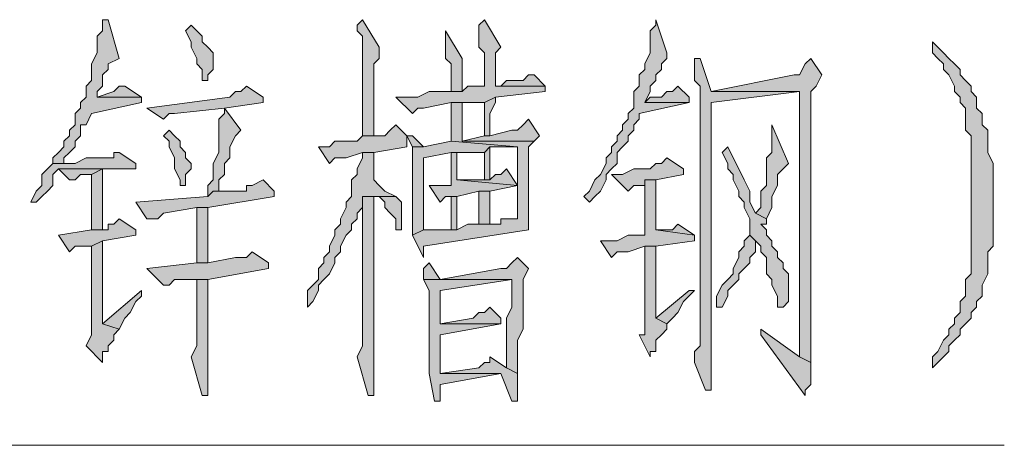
# Model space of a CAD drawing. Extents: x 566443 to 590371, y 3845226 to 3876576.
# Tile 167 of 221: x 586660.2 to 586667.74, y 3853978.16 to 3853981.42. Entities that reach past the tile are written whole.
import ezdxf

# ---------------------------------------------------------------- set-up
doc = ezdxf.new("R2010")
doc.units = 0
doc.layers.add('C00-00-00', color=7, linetype='CONTINUOUS')

msp = doc.modelspace()

# ---------------------------------------------------------------- hatches: boundary and pattern name
at = {"layer": 'C00-00-00'}
h = msp.add_hatch(color=256, dxfattribs=at)
h.dxf.hatch_style = 2
h.paths.add_polyline_path([(586660.8392, 3853981.4189), (586660.8392, 3853981.3343), (586660.7969, 3853981.2919), (586660.7969, 3853981.1649), (586660.7546, 3853981.0803), (586660.7546, 3853980.9533), (586660.7122, 3853980.9109), (586660.7122, 3853980.8263), (586660.6699, 3853980.7839), (586660.6699, 3853980.7416), (586660.6276, 3853980.6993), (586660.6276, 3853980.6146), (586660.5852, 3853980.5723), (586660.5852, 3853980.5299), (586660.5429, 3853980.4876), (586660.5429, 3853980.4453), (586660.5006, 3853980.4029), (586660.4582, 3853980.3606), (586660.4582, 3853980.3183), (586660.5429, 3853980.3183), (586660.5429, 3853980.3606), (586660.5852, 3853980.4029), (586660.6276, 3853980.4453), (586660.6276, 3853980.4876), (586660.6699, 3853980.5299), (586660.6699, 3853980.6146), (586660.7122, 3853980.6146), (586660.7546, 3853980.6993), (586661.1356, 3853980.7839), (586661.1356, 3853980.8263), (586660.7969, 3853980.8263), (586660.7969, 3853980.8686), (586660.8392, 3853980.9109), (586660.8392, 3853980.9956), (586660.8816, 3853981.0379), (586660.8816, 3853981.0803), (586660.9662, 3853981.1226), (586660.8816, 3853981.4189)])
h = msp.add_hatch(color=256, dxfattribs=at)
h.dxf.hatch_style = 2
h.paths.add_polyline_path([(586661.5166, 3853981.3766), (586661.4742, 3853981.3343), (586661.5166, 3853981.2496), (586661.5166, 3853981.2073), (586661.5589, 3853981.1226), (586661.5589, 3853981.0803), (586661.6012, 3853981.0379), (586661.6012, 3853980.9533), (586661.6436, 3853980.9533), (586661.6436, 3853980.9956), (586661.6859, 3853981.0379), (586661.6859, 3853981.1649), (586661.6436, 3853981.2073), (586661.6012, 3853981.2496), (586661.6012, 3853981.2919), (586661.5589, 3853981.3343)])
h = msp.add_hatch(color=256, dxfattribs=at)
h.dxf.hatch_style = 2
h.paths.add_polyline_path([(586662.8289, 3853981.4189), (586662.7866, 3853981.3766), (586662.7866, 3853981.3343), (586662.8289, 3853981.2919), (586662.8289, 3853980.5299), (586662.9136, 3853980.5299), (586662.9136, 3853980.8263), (586662.9136, 3853980.9109), (586662.9136, 3853981.0803), (586662.9559, 3853981.1226), (586662.9559, 3853981.2073)])
h = msp.add_hatch(color=256, dxfattribs=at)
h.dxf.hatch_style = 2
h.paths.add_polyline_path([(586663.7602, 3853981.4189), (586663.7179, 3853981.3766), (586663.7179, 3853981.2073), (586663.7602, 3853981.1649), (586663.7602, 3853980.9109), (586663.7179, 3853980.9109), (586663.6332, 3853980.9109), (586663.5909, 3853980.8686), (586663.3369, 3853980.8686), (586663.2522, 3853980.8263), (586663.0829, 3853980.8263), (586663.2099, 3853980.6993), (586663.2522, 3853980.7416), (586663.2946, 3853980.7416), (586663.5062, 3853980.7839), (586663.7602, 3853980.7839), (586663.8449, 3853980.8263), (586664.2259, 3853980.8686), (586664.2259, 3853980.9109), (586663.8449, 3853980.9109), (586663.8449, 3853981.1649), (586663.8872, 3853981.2073)])
h = msp.add_hatch(color=256, dxfattribs=at)
h.dxf.hatch_style = 2
h.paths.add_polyline_path([(586665.0726, 3853981.4189), (586665.0726, 3853981.3766), (586665.0302, 3853981.3343), (586665.0302, 3853981.1649), (586664.9879, 3853981.0803), (586664.9879, 3853981.0379), (586664.9456, 3853980.9956), (586664.9456, 3853980.9109), (586664.9032, 3853980.8686), (586664.9032, 3853980.7416), (586664.8609, 3853980.6993), (586664.8609, 3853980.6569), (586664.8186, 3853980.6146), (586664.8186, 3853980.5723), (586664.7762, 3853980.5299), (586664.7762, 3853980.4876), (586664.7339, 3853980.4453), (586664.7339, 3853980.4029), (586664.6916, 3853980.3606), (586664.6916, 3853980.3183), (586664.6492, 3853980.2336), (586664.6069, 3853980.1913), (586664.5646, 3853980.1066), (586664.5222, 3853980.0643), (586664.5646, 3853980.0219), (586664.6069, 3853980.0643), (586664.6492, 3853980.1066), (586664.6916, 3853980.1913), (586664.6916, 3853980.2336), (586664.7339, 3853980.2759), (586664.7762, 3853980.3183), (586664.7762, 3853980.4029), (586664.8186, 3853980.4453), (586664.8609, 3853980.4876), (586664.8609, 3853980.5299), (586664.9032, 3853980.5723), (586664.9032, 3853980.6146), (586664.9456, 3853980.6569), (586664.9456, 3853980.6993), (586665.3266, 3853980.7839), (586664.9879, 3853980.7839), (586665.0302, 3853980.8686), (586665.0302, 3853980.9109), (586665.0726, 3853980.9533), (586665.0726, 3853980.9956), (586665.1149, 3853981.0379), (586665.1149, 3853981.0803), (586665.1572, 3853981.1226), (586665.1572, 3853981.1649)])
h = msp.add_hatch(color=256, dxfattribs=at)
h.dxf.hatch_style = 2
h.paths.add_polyline_path([(586663.4639, 3853981.3343), (586663.4639, 3853981.1226), (586663.5062, 3853981.0803), (586663.5062, 3853980.8686), (586663.5909, 3853980.8686), (586663.5909, 3853981.1226)])
h = msp.add_hatch(color=256, dxfattribs=at)
h.dxf.hatch_style = 2
h.paths.add_polyline_path([(586667.1892, 3853981.2496), (586667.1892, 3853981.1649), (586667.2316, 3853981.1226), (586667.2739, 3853981.0803), (586667.2739, 3853981.0379), (586667.3162, 3853980.9956), (586667.3586, 3853980.9109), (586667.3586, 3853980.8686), (586667.4009, 3853980.8263), (586667.4009, 3853980.7839), (586667.4432, 3853980.7416), (586667.4432, 3853980.5723), (586667.4856, 3853980.5299), (586667.4856, 3853979.9373), (586667.4856, 3853979.8526), (586667.4856, 3853979.4716), (586667.4432, 3853979.4293), (586667.4432, 3853979.3023), (586667.4009, 3853979.2599), (586667.4009, 3853979.1753), (586667.3586, 3853979.1329), (586667.3586, 3853979.0906), (586667.3162, 3853979.0483), (586667.3162, 3853979.0059), (586667.2739, 3853978.9636), (586667.2316, 3853978.8789), (586667.1892, 3853978.8366), (586667.1892, 3853978.7519), (586667.2316, 3853978.7943), (586667.2739, 3853978.8366), (586667.3162, 3853978.8789), (586667.3162, 3853978.9213), (586667.3586, 3853978.9636), (586667.4009, 3853979.0059), (586667.4009, 3853979.0483), (586667.4432, 3853979.0906), (586667.4856, 3853979.1329), (586667.4856, 3853979.1753), (586667.5279, 3853979.2176), (586667.5279, 3853979.2599), (586667.5702, 3853979.3023), (586667.5702, 3853979.3869), (586667.6126, 3853979.4716), (586667.6126, 3853979.6409), (586667.6549, 3853979.6833), (586667.6549, 3853980.3183), (586667.6126, 3853980.4029), (586667.6126, 3853980.5723), (586667.5702, 3853980.6146), (586667.5702, 3853980.6993), (586667.5279, 3853980.7416), (586667.5279, 3853980.8263), (586667.4856, 3853980.8686), (586667.4856, 3853980.9109), (586667.4432, 3853980.9533), (586667.4009, 3853980.9956), (586667.4009, 3853981.0379), (586667.3586, 3853981.0803), (586667.3162, 3853981.1226), (586667.2739, 3853981.1649), (586667.2316, 3853981.2073)])
h = msp.add_hatch(color=256, dxfattribs=at)
h.dxf.hatch_style = 2
h.paths.add_polyline_path([(586665.4112, 3853981.1226), (586665.3689, 3853981.1226), (586665.3689, 3853981.0379), (586665.3689, 3853980.9533), (586665.4112, 3853980.9109), (586665.4112, 3853979.5986), (586665.4112, 3853979.5139), (586665.4112, 3853978.9213), (586665.3689, 3853978.8789), (586665.3689, 3853978.7943), (586665.4536, 3853978.5826), (586665.4959, 3853978.5826), (586665.4959, 3853978.9213), (586665.4959, 3853980.7839), (586666.1732, 3853980.8686), (586665.4959, 3853980.8686)])
h = msp.add_hatch(color=256, dxfattribs=at)
h.dxf.hatch_style = 2
h.paths.add_polyline_path([(586666.2579, 3853981.1226), (586666.2156, 3853981.0803), (586666.1732, 3853980.9956), (586666.1309, 3853980.9956), (586665.4959, 3853980.8686), (586666.1732, 3853980.8686), (586666.1732, 3853979.0059), (586666.1732, 3853978.8366), (586666.2579, 3853978.7943), (586666.2579, 3853980.0219), (586666.2579, 3853980.1066), (586666.2579, 3853980.8686), (586666.3002, 3853980.9109), (586666.3426, 3853980.9956)])
h = msp.add_hatch(color=256, dxfattribs=at)
h.dxf.hatch_style = 2
h.paths.add_polyline_path([(586664.1412, 3853980.9956), (586664.0989, 3853980.9956), (586664.0566, 3853980.9533), (586663.9296, 3853980.9533), (586663.8872, 3853980.9109), (586663.8449, 3853980.9109), (586664.2259, 3853980.9109)])
h = msp.add_hatch(color=256, dxfattribs=at)
h.dxf.hatch_style = 2
h.paths.add_polyline_path([(586661.0086, 3853980.9109), (586660.9662, 3853980.9109), (586660.9239, 3853980.8686), (586660.7969, 3853980.8263), (586661.1356, 3853980.8263)])
h = msp.add_hatch(color=256, dxfattribs=at)
h.dxf.hatch_style = 2
h.paths.add_polyline_path([(586661.9399, 3853980.9109), (586661.8976, 3853980.8686), (586661.8552, 3853980.8686), (586661.8129, 3853980.8263), (586661.1779, 3853980.7416), (586661.3049, 3853980.6569), (586661.3472, 3853980.6993), (586661.3896, 3853980.6993), (586661.7706, 3853980.7416), (586662.0669, 3853980.7839), (586662.0669, 3853980.8263)])
h = msp.add_hatch(color=256, dxfattribs=at)
h.dxf.hatch_style = 2
h.paths.add_polyline_path([(586665.2419, 3853980.9109), (586665.1996, 3853980.8686), (586665.1572, 3853980.8686), (586665.1149, 3853980.8263), (586665.0302, 3853980.8263), (586664.9879, 3853980.7839), (586665.3266, 3853980.7839), (586665.3266, 3853980.8263)])
h = msp.add_hatch(color=256, dxfattribs=at)
h.dxf.hatch_style = 2
h.paths.add_polyline_path([(586663.5909, 3853980.7839), (586663.5062, 3853980.7839), (586663.5062, 3853980.4876), (586664.0142, 3853980.4453), (586664.0142, 3853979.8949), (586663.9719, 3853979.8949), (586663.8872, 3853979.8949), (586663.8872, 3853979.8526), (586663.6332, 3853979.8526), (586663.5486, 3853979.8103), (586663.2946, 3853979.8103), (586663.2099, 3853979.7679), (586663.2946, 3853979.5986), (586663.2946, 3853979.6833), (586664.0989, 3853979.8103), (586664.0989, 3853980.4453), (586664.1412, 3853980.4876), (586663.5909, 3853980.4876), (586663.5909, 3853980.5723)])
h = msp.add_hatch(color=256, dxfattribs=at)
h.dxf.hatch_style = 2
h.paths.add_polyline_path([(586663.8449, 3853980.8263), (586663.7602, 3853980.7839), (586663.7602, 3853980.5299), (586663.8026, 3853980.5299), (586663.8026, 3853980.6993), (586663.8449, 3853980.7839)])
h = msp.add_hatch(color=256, dxfattribs=at)
h.dxf.hatch_style = 2
h.paths.add_polyline_path([(586661.7706, 3853980.7416), (586661.7706, 3853980.6993), (586661.7282, 3853980.6569), (586661.7282, 3853980.4029), (586661.6859, 3853980.3183), (586661.6859, 3853980.1913), (586661.6436, 3853980.1489), (586661.6436, 3853980.0643), (586661.6859, 3853980.1066), (586661.7282, 3853980.1066), (586661.7282, 3853980.1913), (586661.7706, 3853980.2336), (586661.7706, 3853980.3183), (586661.8129, 3853980.3606), (586661.8129, 3853980.4453), (586661.8552, 3853980.5299), (586661.8976, 3853980.5723)])
h = msp.add_hatch(color=256, dxfattribs=at)
h.dxf.hatch_style = 2
h.paths.add_polyline_path([(586663.0829, 3853980.6146), (586663.0406, 3853980.5723), (586662.9982, 3853980.5299), (586662.8289, 3853980.5299), (586662.7866, 3853980.4876), (586662.6172, 3853980.4876), (586662.5749, 3853980.4453), (586662.4902, 3853980.4453), (586662.5749, 3853980.3183), (586662.6172, 3853980.3606), (586662.7019, 3853980.3606), (586662.8289, 3853980.4029), (586662.9136, 3853980.4029), (586663.1676, 3853980.4453), (586663.1676, 3853980.5299)])
h = msp.add_hatch(color=256, dxfattribs=at)
h.dxf.hatch_style = 2
h.paths.add_polyline_path([(586664.0989, 3853980.6569), (586664.0566, 3853980.6146), (586664.0142, 3853980.5723), (586663.9719, 3853980.5723), (586663.8026, 3853980.5299), (586663.7602, 3853980.5299), (586663.5909, 3853980.4876), (586664.1412, 3853980.4876), (586664.1836, 3853980.5299)])
h = msp.add_hatch(color=256, dxfattribs=at)
h.dxf.hatch_style = 2
h.paths.add_polyline_path([(586665.9616, 3853980.6146), (586665.9616, 3853980.4029), (586665.9192, 3853980.3606), (586665.9192, 3853980.1489), (586665.8769, 3853980.1066), (586665.8769, 3853979.9796), (586665.8346, 3853979.9373), (586665.9192, 3853979.8949), (586665.9616, 3853979.9796), (586665.9616, 3853980.0643), (586666.0039, 3853980.1489), (586666.0039, 3853980.2336), (586666.0462, 3853980.2759), (586666.0886, 3853980.3183)])
h = msp.add_hatch(color=256, dxfattribs=at)
h.dxf.hatch_style = 2
h.paths.add_polyline_path([(586661.3472, 3853980.5723), (586661.3049, 3853980.5299), (586661.3472, 3853980.4876), (586661.3472, 3853980.4453), (586661.3896, 3853980.3606), (586661.3896, 3853980.2759), (586661.4319, 3853980.1913), (586661.4319, 3853980.1489), (586661.4742, 3853980.1489), (586661.4742, 3853980.2336), (586661.5166, 3853980.2759), (586661.5166, 3853980.3183), (586661.4742, 3853980.3606), (586661.4742, 3853980.4029), (586661.4319, 3853980.4453), (586661.4319, 3853980.4876), (586661.3896, 3853980.5299)])
h = msp.add_hatch(color=256, dxfattribs=at)
h.dxf.hatch_style = 2
h.paths.add_polyline_path([(586663.2099, 3853980.5299), (586663.1676, 3853980.5299), (586663.2099, 3853980.4453), (586663.2946, 3853980.4453)])
h = msp.add_hatch(color=256, dxfattribs=at)
h.dxf.hatch_style = 2
h.paths.add_polyline_path([(586663.5062, 3853980.4876), (586663.2946, 3853980.4453), (586663.2099, 3853980.4453), (586663.2099, 3853980.4029), (586663.2099, 3853979.7679), (586663.2946, 3853979.8103), (586663.2946, 3853980.3606), (586663.5062, 3853980.4029), (586663.7602, 3853980.4029), (586663.8026, 3853980.4453), (586664.0142, 3853980.4453)])
h = msp.add_hatch(color=256, dxfattribs=at)
h.dxf.hatch_style = 2
h.paths.add_polyline_path([(586660.9662, 3853980.4029), (586660.9239, 3853980.4029), (586660.9239, 3853980.3606), (586660.7122, 3853980.3606), (586660.6276, 3853980.3183), (586660.4582, 3853980.3183), (586660.4159, 3853980.2759), (586660.3736, 3853980.2336), (586660.3736, 3853980.1489), (586660.3312, 3853980.1066), (586660.2889, 3853980.0219), (586660.3312, 3853980.0219), (586660.3736, 3853980.0643), (586660.4159, 3853980.1066), (586660.4582, 3853980.1489), (586660.4582, 3853980.2336), (586660.5006, 3853980.2759), (586661.0932, 3853980.2759), (586661.0932, 3853980.3183)])
h = msp.add_hatch(color=256, dxfattribs=at)
h.dxf.hatch_style = 2
h.paths.add_polyline_path([(586662.9136, 3853980.4029), (586662.8289, 3853980.4029), (586662.8289, 3853980.3606), (586662.7866, 3853980.2759), (586662.7866, 3853980.2336), (586662.7442, 3853980.1913), (586662.7442, 3853980.0643), (586662.7019, 3853980.0219), (586662.7019, 3853979.9796), (586662.6596, 3853979.8949), (586662.6596, 3853979.8526), (586662.6172, 3853979.8103), (586662.6172, 3853979.7679), (586662.5749, 3853979.6833), (586662.5749, 3853979.6409), (586662.5326, 3853979.5986), (586662.5326, 3853979.5563), (586662.4902, 3853979.5139), (586662.4902, 3853979.4293), (586662.4479, 3853979.3869), (586662.4056, 3853979.3446), (586662.4056, 3853979.2176), (586662.4479, 3853979.2599), (586662.4902, 3853979.3446), (586662.4902, 3853979.3869), (586662.5326, 3853979.4293), (586662.5749, 3853979.4716), (586662.6172, 3853979.5563), (586662.6172, 3853979.5986), (586662.6596, 3853979.6409), (586662.6596, 3853979.6833), (586662.7019, 3853979.7679), (586662.7442, 3853979.8103), (586662.7442, 3853979.8526), (586662.7866, 3853979.8949), (586662.7866, 3853979.9373), (586662.8289, 3853979.9796), (586662.8289, 3853980.0643), (586662.9136, 3853980.0643), (586663.0829, 3853980.0643), (586662.9982, 3853980.1066), (586662.9559, 3853980.1489), (586662.9136, 3853980.1913)])
h = msp.add_hatch(color=256, dxfattribs=at)
h.dxf.hatch_style = 2
h.paths.add_polyline_path([(586663.5486, 3853980.4029), (586663.5062, 3853980.4029), (586663.5062, 3853980.1489), (586663.3369, 3853980.1489), (586663.4216, 3853980.0219), (586663.4639, 3853980.0643), (586663.5486, 3853980.0643), (586663.7179, 3853980.1066), (586663.8026, 3853980.1066), (586664.0142, 3853980.1489), (586663.5486, 3853980.1913)])
h = msp.add_hatch(color=256, dxfattribs=at)
h.dxf.hatch_style = 2
h.paths.add_polyline_path([(586663.8026, 3853980.4453), (586663.7602, 3853980.4029), (586663.7602, 3853980.1913), (586663.8026, 3853980.1913)])
h = msp.add_hatch(color=256, dxfattribs=at)
h.dxf.hatch_style = 2
h.paths.add_polyline_path([(586665.6229, 3853980.4453), (586665.5806, 3853980.4029), (586665.6229, 3853980.3183), (586665.6229, 3853980.2759), (586665.6652, 3853980.2336), (586665.6652, 3853980.1913), (586665.7076, 3853980.1066), (586665.7076, 3853980.0643), (586665.7499, 3853980.0219), (586665.7499, 3853979.9796), (586665.7922, 3853979.8949), (586665.7922, 3853979.7679), (586665.8346, 3853979.7256), (586665.8769, 3853979.6833), (586665.8769, 3853979.6409), (586665.9192, 3853979.5986), (586665.9192, 3853979.4716), (586665.9616, 3853979.4293), (586665.9616, 3853979.3869), (586666.0039, 3853979.3023), (586666.0039, 3853979.2599), (586666.0039, 3853979.2176), (586666.0462, 3853979.2176), (586666.0886, 3853979.2599), (586666.0886, 3853979.4716), (586666.0462, 3853979.5139), (586666.0462, 3853979.5563), (586666.0039, 3853979.5986), (586666.0039, 3853979.6409), (586665.9616, 3853979.6833), (586665.9616, 3853979.7256), (586665.9192, 3853979.7679), (586665.9192, 3853979.8103), (586665.8769, 3853979.8526), (586665.9192, 3853979.8526), (586665.9192, 3853979.8949), (586665.8346, 3853979.9373), (586665.7922, 3853980.0219), (586665.7922, 3853980.1066), (586665.7499, 3853980.1913), (586665.7076, 3853980.2759), (586665.6652, 3853980.3606)])
h = msp.add_hatch(color=256, dxfattribs=at)
h.dxf.hatch_style = 2
h.paths.add_polyline_path([(586665.1572, 3853980.3606), (586665.1149, 3853980.3183), (586665.0726, 3853980.3183), (586665.0302, 3853980.2759), (586664.9032, 3853980.2759), (586664.8186, 3853980.2336), (586664.7339, 3853980.2336), (586664.8609, 3853980.1066), (586664.9032, 3853980.1489), (586664.9879, 3853980.1489), (586664.9879, 3853980.1913), (586665.0726, 3853980.1913), (586665.2842, 3853980.2336), (586665.2842, 3853980.2759)])
h = msp.add_hatch(color=256, dxfattribs=at)
h.dxf.hatch_style = 2
h.paths.add_polyline_path([(586661.0932, 3853980.2759), (586660.5006, 3853980.2759), (586660.5852, 3853980.1913), (586660.6276, 3853980.1913), (586660.6699, 3853980.2336), (586660.7546, 3853980.2336), (586660.8392, 3853980.2759)])
h = msp.add_hatch(color=256, dxfattribs=at)
h.dxf.hatch_style = 2
h.paths.add_polyline_path([(586660.8392, 3853980.2759), (586660.7546, 3853980.2336), (586660.7546, 3853979.8103), (586660.8392, 3853979.8103)])
h = msp.add_hatch(color=256, dxfattribs=at)
h.dxf.hatch_style = 2
h.paths.add_polyline_path([(586663.9296, 3853980.2759), (586663.8872, 3853980.2336), (586663.8449, 3853980.2336), (586663.8026, 3853980.1913), (586663.5486, 3853980.1913), (586664.0142, 3853980.1489)])
h = msp.add_hatch(color=256, dxfattribs=at)
h.dxf.hatch_style = 2
h.paths.add_polyline_path([(586662.0669, 3853980.1913), (586661.9822, 3853980.1489), (586661.9399, 3853980.1489), (586661.9399, 3853980.1066), (586661.6859, 3853980.1066), (586661.6436, 3853980.0643), (586661.0932, 3853980.0219), (586661.1779, 3853979.8949), (586661.2626, 3853979.8949), (586661.3049, 3853979.9373), (586661.5589, 3853979.9796), (586661.6436, 3853979.9796), (586662.1516, 3853980.0643), (586662.1516, 3853980.1066)])
h = msp.add_hatch(color=256, dxfattribs=at)
h.dxf.hatch_style = 2
h.paths.add_polyline_path([(586665.0726, 3853980.1913), (586664.9879, 3853980.1913), (586664.9879, 3853979.7679), (586664.8609, 3853979.7679), (586664.7762, 3853979.7256), (586664.6492, 3853979.7256), (586664.7339, 3853979.5986), (586664.7762, 3853979.6409), (586664.8609, 3853979.6409), (586664.9879, 3853979.6833), (586665.0726, 3853979.6833), (586665.3689, 3853979.7256), (586665.3689, 3853979.7679), (586665.0726, 3853979.8103)])
h = msp.add_hatch(color=256, dxfattribs=at)
h.dxf.hatch_style = 2
h.paths.add_polyline_path([(586663.8026, 3853980.1066), (586663.7179, 3853980.1066), (586663.7179, 3853979.8526), (586663.8026, 3853979.8526), (586663.8026, 3853979.9373)])
h = msp.add_hatch(color=256, dxfattribs=at)
h.dxf.hatch_style = 2
h.paths.add_polyline_path([(586662.9136, 3853980.0643), (586662.8289, 3853980.0643), (586662.8289, 3853980.0219), (586662.8289, 3853978.9213), (586662.7866, 3853978.8366), (586662.8712, 3853978.5403), (586662.9136, 3853978.5403), (586662.9136, 3853978.5826), (586662.9136, 3853978.6673)])
h = msp.add_hatch(color=256, dxfattribs=at)
h.dxf.hatch_style = 2
h.paths.add_polyline_path([(586663.0829, 3853980.0643), (586662.9136, 3853980.0643), (586662.9559, 3853980.0643), (586662.9982, 3853980.0219), (586662.9982, 3853979.9796), (586663.0406, 3853979.9373), (586663.0829, 3853979.8949), (586663.0829, 3853979.8103), (586663.1252, 3853979.8103), (586663.1252, 3853980.0219)])
h = msp.add_hatch(color=256, dxfattribs=at)
h.dxf.hatch_style = 2
h.paths.add_polyline_path([(586663.5486, 3853980.0643), (586663.5062, 3853980.0643), (586663.5062, 3853979.8103), (586663.5486, 3853979.8103), (586663.5486, 3853979.8949)])
h = msp.add_hatch(color=256, dxfattribs=at)
h.dxf.hatch_style = 2
h.paths.add_polyline_path([(586661.6436, 3853979.9796), (586661.5589, 3853979.9796), (586661.5589, 3853979.8949), (586661.5589, 3853979.5563), (586661.6436, 3853979.5563)])
h = msp.add_hatch(color=256, dxfattribs=at)
h.dxf.hatch_style = 2
h.paths.add_polyline_path([(586660.9662, 3853979.8949), (586660.9239, 3853979.8526), (586660.8816, 3853979.8526), (586660.8816, 3853979.8103), (586660.7546, 3853979.8103), (586660.5006, 3853979.7679), (586660.5852, 3853979.6409), (586660.6276, 3853979.6833), (586660.7546, 3853979.6833), (586660.8392, 3853979.7256), (586661.0932, 3853979.7679), (586661.0932, 3853979.8103)])
h = msp.add_hatch(color=256, dxfattribs=at)
h.dxf.hatch_style = 2
h.paths.add_polyline_path([(586665.2419, 3853979.8526), (586665.1996, 3853979.8103), (586665.0726, 3853979.8103), (586665.3689, 3853979.7679)])
h = msp.add_hatch(color=256, dxfattribs=at)
h.dxf.hatch_style = 2
h.paths.add_polyline_path([(586660.8392, 3853979.7256), (586660.7546, 3853979.6833), (586660.7546, 3853979.0059), (586660.7122, 3853978.9213), (586660.8392, 3853978.7943), (586660.8392, 3853978.8789), (586660.8816, 3853978.8789), (586660.8816, 3853978.9213), (586660.9239, 3853978.9636), (586660.9239, 3853979.0059), (586660.9662, 3853979.0483), (586660.8392, 3853979.0906)])
h = msp.add_hatch(color=256, dxfattribs=at)
h.dxf.hatch_style = 2
h.paths.add_polyline_path([(586665.7922, 3853979.7679), (586665.7499, 3853979.7256), (586665.7499, 3853979.6833), (586665.7076, 3853979.6409), (586665.7076, 3853979.5986), (586665.6652, 3853979.5139), (586665.6652, 3853979.4716), (586665.6229, 3853979.4293), (586665.5806, 3853979.3869), (586665.5382, 3853979.3023), (586665.5382, 3853979.2176), (586665.5806, 3853979.2176), (586665.6229, 3853979.3023), (586665.6229, 3853979.3446), (586665.6652, 3853979.3869), (586665.7076, 3853979.4293), (586665.7076, 3853979.4716), (586665.7499, 3853979.5139), (586665.7922, 3853979.5563), (586665.7922, 3853979.5986), (586665.8346, 3853979.6409), (586665.8346, 3853979.7256)])
h = msp.add_hatch(color=256, dxfattribs=at)
h.dxf.hatch_style = 2
h.paths.add_polyline_path([(586661.9822, 3853979.6409), (586661.9399, 3853979.5986), (586661.8552, 3853979.5986), (586661.6436, 3853979.5563), (586661.5589, 3853979.5563), (586661.1779, 3853979.5139), (586661.3049, 3853979.3869), (586661.3472, 3853979.3869), (586661.3896, 3853979.4293), (586661.6436, 3853979.4293), (586662.1092, 3853979.5139), (586662.1092, 3853979.5563)])
h = msp.add_hatch(color=256, dxfattribs=at)
h.dxf.hatch_style = 2
h.paths.add_polyline_path([(586665.0726, 3853979.6833), (586664.9879, 3853979.6833), (586664.9879, 3853979.0059), (586664.9456, 3853979.0059), (586665.0302, 3853978.8366), (586665.0302, 3853978.8789), (586665.0726, 3853978.8789), (586665.0726, 3853978.9636), (586665.1149, 3853979.0059), (586665.1572, 3853979.0483), (586665.1572, 3853979.0906), (586665.0726, 3853979.1329)])
h = msp.add_hatch(color=256, dxfattribs=at)
h.dxf.hatch_style = 2
h.paths.add_polyline_path([(586664.0142, 3853979.5986), (586663.9719, 3853979.5563), (586663.9296, 3853979.5139), (586663.8872, 3853979.5139), (586663.4216, 3853979.4293), (586663.2946, 3853979.4293), (586663.9719, 3853979.4293), (586663.9719, 3853979.2176), (586663.9296, 3853979.1329), (586663.9296, 3853978.7519), (586664.0142, 3853978.7096), (586664.0142, 3853978.9636), (586664.0566, 3853979.0483), (586664.0566, 3853979.4293), (586664.0989, 3853979.5139)])
h = msp.add_hatch(color=256, dxfattribs=at)
h.dxf.hatch_style = 2
h.paths.add_polyline_path([(586663.3369, 3853979.5563), (586663.2946, 3853979.5139), (586663.2946, 3853979.4293), (586663.4216, 3853979.4293)])
h = msp.add_hatch(color=256, dxfattribs=at)
h.dxf.hatch_style = 2
h.paths.add_polyline_path([(586661.6436, 3853979.4293), (586661.5589, 3853979.4293), (586661.5589, 3853979.3446), (586661.5589, 3853978.9213), (586661.5166, 3853978.8366), (586661.6012, 3853978.5403), (586661.6436, 3853978.5403), (586661.6436, 3853978.9636)])
h = msp.add_hatch(color=256, dxfattribs=at)
h.dxf.hatch_style = 2
h.paths.add_polyline_path([(586663.2946, 3853979.4293), (586663.3369, 3853979.3446), (586663.3369, 3853978.7096), (586663.3792, 3853978.4979), (586663.4216, 3853978.4979), (586663.4216, 3853978.5403), (586663.4216, 3853978.6249), (586663.8872, 3853978.7096), (586663.4216, 3853978.7096), (586663.4216, 3853978.7519), (586663.4216, 3853978.8366), (586663.4216, 3853979.0059), (586663.8872, 3853979.0906), (586663.4216, 3853979.0906), (586663.4216, 3853979.1753), (586663.4216, 3853979.3446), (586663.9719, 3853979.4293)])
h = msp.add_hatch(color=256, dxfattribs=at)
h.dxf.hatch_style = 2
h.paths.add_polyline_path([(586661.1356, 3853979.3446), (586660.8392, 3853979.0906), (586660.9662, 3853979.0483), (586661.0086, 3853979.1329), (586661.0509, 3853979.1753), (586661.0932, 3853979.2599), (586661.1356, 3853979.3023)])
h = msp.add_hatch(color=256, dxfattribs=at)
h.dxf.hatch_style = 2
h.paths.add_polyline_path([(586665.3266, 3853979.3446), (586665.0726, 3853979.1329), (586665.1572, 3853979.0906), (586665.1996, 3853979.1329), (586665.2419, 3853979.1753), (586665.2842, 3853979.2599), (586665.3689, 3853979.3446)])
h = msp.add_hatch(color=256, dxfattribs=at)
h.dxf.hatch_style = 2
h.paths.add_polyline_path([(586663.8026, 3853979.2176), (586663.7602, 3853979.1753), (586663.7179, 3853979.1753), (586663.6756, 3853979.1329), (586663.4216, 3853979.0906), (586663.8872, 3853979.0906), (586663.8872, 3853979.1329)])
h = msp.add_hatch(color=256, dxfattribs=at)
h.dxf.hatch_style = 2
h.paths.add_polyline_path([(586665.8769, 3853979.0483), (586665.8769, 3853979.0059), (586666.2156, 3853978.5403), (586666.2156, 3853978.5826), (586666.2579, 3853978.6249), (586666.2579, 3853978.7943), (586666.1732, 3853978.8366)])
h = msp.add_hatch(color=256, dxfattribs=at)
h.dxf.hatch_style = 2
h.paths.add_polyline_path([(586663.8026, 3853978.8366), (586663.8026, 3853978.7943), (586663.7602, 3853978.7943), (586663.7179, 3853978.7519), (586663.4216, 3853978.7096), (586663.8872, 3853978.7096), (586663.9719, 3853978.4979), (586664.0142, 3853978.4979), (586664.0142, 3853978.5403), (586664.0142, 3853978.7096), (586663.9296, 3853978.7519)])

# ---------------------------------------------------------------- linework, layer by layer
at = {"layer": 'C00-00-00', "lineweight": 0}
for points in [[(586660.8392, 3853981.4189), (586660.8392, 3853981.3343), (586660.7969, 3853981.2919), (586660.7969, 3853981.1649), (586660.7546, 3853981.0803), (586660.7546, 3853980.9533), (586660.7122, 3853980.9109), (586660.7122, 3853980.8263), (586660.6699, 3853980.7839), (586660.6699, 3853980.7416), (586660.6276, 3853980.6993), (586660.6276, 3853980.6146), (586660.5852, 3853980.5723), (586660.5852, 3853980.5299), (586660.5429, 3853980.4876), (586660.5429, 3853980.4453), (586660.5006, 3853980.4029), (586660.4582, 3853980.3606), (586660.4582, 3853980.3183), (586660.5429, 3853980.3183), (586660.5429, 3853980.3606), (586660.5852, 3853980.4029), (586660.6276, 3853980.4453), (586660.6276, 3853980.4876), (586660.6699, 3853980.5299), (586660.6699, 3853980.6146), (586660.7122, 3853980.6146), (586660.7546, 3853980.6993), (586661.1356, 3853980.7839), (586661.1356, 3853980.8263), (586660.7969, 3853980.8263), (586660.7969, 3853980.8686), (586660.8392, 3853980.9109), (586660.8392, 3853980.9956), (586660.8816, 3853981.0379), (586660.8816, 3853981.0803), (586660.9662, 3853981.1226), (586660.8816, 3853981.4189)], [(586661.5166, 3853981.3766), (586661.4742, 3853981.3343), (586661.5166, 3853981.2496), (586661.5166, 3853981.2073), (586661.5589, 3853981.1226), (586661.5589, 3853981.0803), (586661.6012, 3853981.0379), (586661.6012, 3853980.9533), (586661.6436, 3853980.9533), (586661.6436, 3853980.9956), (586661.6859, 3853981.0379), (586661.6859, 3853981.1649), (586661.6436, 3853981.2073), (586661.6012, 3853981.2496), (586661.6012, 3853981.2919), (586661.5589, 3853981.3343)], [(586662.8289, 3853981.4189), (586662.7866, 3853981.3766), (586662.7866, 3853981.3343), (586662.8289, 3853981.2919), (586662.8289, 3853980.5299), (586662.9136, 3853980.5299), (586662.9136, 3853980.8263), (586662.9136, 3853980.9109), (586662.9136, 3853981.0803), (586662.9559, 3853981.1226), (586662.9559, 3853981.2073)], [(586663.7602, 3853981.4189), (586663.7179, 3853981.3766), (586663.7179, 3853981.2073), (586663.7602, 3853981.1649), (586663.7602, 3853980.9109), (586663.7179, 3853980.9109), (586663.6332, 3853980.9109), (586663.5909, 3853980.8686), (586663.3369, 3853980.8686), (586663.2522, 3853980.8263), (586663.0829, 3853980.8263), (586663.2099, 3853980.6993), (586663.2522, 3853980.7416), (586663.2946, 3853980.7416), (586663.5062, 3853980.7839), (586663.7602, 3853980.7839), (586663.8449, 3853980.8263), (586664.2259, 3853980.8686), (586664.2259, 3853980.9109), (586663.8449, 3853980.9109), (586663.8449, 3853981.1649), (586663.8872, 3853981.2073)], [(586665.0726, 3853981.4189), (586665.0726, 3853981.3766), (586665.0302, 3853981.3343), (586665.0302, 3853981.1649), (586664.9879, 3853981.0803), (586664.9879, 3853981.0379), (586664.9456, 3853980.9956), (586664.9456, 3853980.9109), (586664.9032, 3853980.8686), (586664.9032, 3853980.7416), (586664.8609, 3853980.6993), (586664.8609, 3853980.6569), (586664.8186, 3853980.6146), (586664.8186, 3853980.5723), (586664.7762, 3853980.5299), (586664.7762, 3853980.4876), (586664.7339, 3853980.4453), (586664.7339, 3853980.4029), (586664.6916, 3853980.3606), (586664.6916, 3853980.3183), (586664.6492, 3853980.2336), (586664.6069, 3853980.1913), (586664.5646, 3853980.1066), (586664.5222, 3853980.0643), (586664.5646, 3853980.0219), (586664.6069, 3853980.0643), (586664.6492, 3853980.1066), (586664.6916, 3853980.1913), (586664.6916, 3853980.2336), (586664.7339, 3853980.2759), (586664.7762, 3853980.3183), (586664.7762, 3853980.4029), (586664.8186, 3853980.4453), (586664.8609, 3853980.4876), (586664.8609, 3853980.5299), (586664.9032, 3853980.5723), (586664.9032, 3853980.6146), (586664.9456, 3853980.6569), (586664.9456, 3853980.6993), (586665.3266, 3853980.7839), (586664.9879, 3853980.7839), (586665.0302, 3853980.8686), (586665.0302, 3853980.9109), (586665.0726, 3853980.9533), (586665.0726, 3853980.9956), (586665.1149, 3853981.0379), (586665.1149, 3853981.0803), (586665.1572, 3853981.1226), (586665.1572, 3853981.1649)], [(586663.4639, 3853981.3343), (586663.4639, 3853981.1226), (586663.5062, 3853981.0803), (586663.5062, 3853980.8686), (586663.5909, 3853980.8686), (586663.5909, 3853981.1226)], [(586667.1892, 3853981.2496), (586667.1892, 3853981.1649), (586667.2316, 3853981.1226), (586667.2739, 3853981.0803), (586667.2739, 3853981.0379), (586667.3162, 3853980.9956), (586667.3586, 3853980.9109), (586667.3586, 3853980.8686), (586667.4009, 3853980.8263), (586667.4009, 3853980.7839), (586667.4432, 3853980.7416), (586667.4432, 3853980.5723), (586667.4856, 3853980.5299), (586667.4856, 3853979.9373), (586667.4856, 3853979.8526), (586667.4856, 3853979.4716), (586667.4432, 3853979.4293), (586667.4432, 3853979.3023), (586667.4009, 3853979.2599), (586667.4009, 3853979.1753), (586667.3586, 3853979.1329), (586667.3586, 3853979.0906), (586667.3162, 3853979.0483), (586667.3162, 3853979.0059), (586667.2739, 3853978.9636), (586667.2316, 3853978.8789), (586667.1892, 3853978.8366), (586667.1892, 3853978.7519), (586667.2316, 3853978.7943), (586667.2739, 3853978.8366), (586667.3162, 3853978.8789), (586667.3162, 3853978.9213), (586667.3586, 3853978.9636), (586667.4009, 3853979.0059), (586667.4009, 3853979.0483), (586667.4432, 3853979.0906), (586667.4856, 3853979.1329), (586667.4856, 3853979.1753), (586667.5279, 3853979.2176), (586667.5279, 3853979.2599), (586667.5702, 3853979.3023), (586667.5702, 3853979.3869), (586667.6126, 3853979.4716), (586667.6126, 3853979.6409), (586667.6549, 3853979.6833), (586667.6549, 3853980.3183), (586667.6126, 3853980.4029), (586667.6126, 3853980.5723), (586667.5702, 3853980.6146), (586667.5702, 3853980.6993), (586667.5279, 3853980.7416), (586667.5279, 3853980.8263), (586667.4856, 3853980.8686), (586667.4856, 3853980.9109), (586667.4432, 3853980.9533), (586667.4009, 3853980.9956), (586667.4009, 3853981.0379), (586667.3586, 3853981.0803), (586667.3162, 3853981.1226), (586667.2739, 3853981.1649), (586667.2316, 3853981.2073)], [(586665.4112, 3853981.1226), (586665.3689, 3853981.1226), (586665.3689, 3853981.0379), (586665.3689, 3853980.9533), (586665.4112, 3853980.9109), (586665.4112, 3853979.5986), (586665.4112, 3853979.5139), (586665.4112, 3853978.9213), (586665.3689, 3853978.8789), (586665.3689, 3853978.7943), (586665.4536, 3853978.5826), (586665.4959, 3853978.5826), (586665.4959, 3853978.9213), (586665.4959, 3853980.7839), (586666.1732, 3853980.8686), (586665.4959, 3853980.8686)], [(586666.2579, 3853981.1226), (586666.2156, 3853981.0803), (586666.1732, 3853980.9956), (586666.1309, 3853980.9956), (586665.4959, 3853980.8686), (586666.1732, 3853980.8686), (586666.1732, 3853979.0059), (586666.1732, 3853978.8366), (586666.2579, 3853978.7943), (586666.2579, 3853980.0219), (586666.2579, 3853980.1066), (586666.2579, 3853980.8686), (586666.3002, 3853980.9109), (586666.3426, 3853980.9956)], [(586664.1412, 3853980.9956), (586664.0989, 3853980.9956), (586664.0566, 3853980.9533), (586663.9296, 3853980.9533), (586663.8872, 3853980.9109), (586663.8449, 3853980.9109), (586664.2259, 3853980.9109)], [(586661.0086, 3853980.9109), (586660.9662, 3853980.9109), (586660.9239, 3853980.8686), (586660.7969, 3853980.8263), (586661.1356, 3853980.8263)], [(586661.9399, 3853980.9109), (586661.8976, 3853980.8686), (586661.8552, 3853980.8686), (586661.8129, 3853980.8263), (586661.1779, 3853980.7416), (586661.3049, 3853980.6569), (586661.3472, 3853980.6993), (586661.3896, 3853980.6993), (586661.7706, 3853980.7416), (586662.0669, 3853980.7839), (586662.0669, 3853980.8263)], [(586665.2419, 3853980.9109), (586665.1996, 3853980.8686), (586665.1572, 3853980.8686), (586665.1149, 3853980.8263), (586665.0302, 3853980.8263), (586664.9879, 3853980.7839), (586665.3266, 3853980.7839), (586665.3266, 3853980.8263)], [(586663.5909, 3853980.7839), (586663.5062, 3853980.7839), (586663.5062, 3853980.4876), (586664.0142, 3853980.4453), (586664.0142, 3853979.8949), (586663.9719, 3853979.8949), (586663.8872, 3853979.8949), (586663.8872, 3853979.8526), (586663.6332, 3853979.8526), (586663.5486, 3853979.8103), (586663.2946, 3853979.8103), (586663.2099, 3853979.7679), (586663.2946, 3853979.5986), (586663.2946, 3853979.6833), (586664.0989, 3853979.8103), (586664.0989, 3853980.4453), (586664.1412, 3853980.4876), (586663.5909, 3853980.4876), (586663.5909, 3853980.5723)], [(586663.8449, 3853980.8263), (586663.7602, 3853980.7839), (586663.7602, 3853980.5299), (586663.8026, 3853980.5299), (586663.8026, 3853980.6993), (586663.8449, 3853980.7839)], [(586661.7706, 3853980.7416), (586661.7706, 3853980.6993), (586661.7282, 3853980.6569), (586661.7282, 3853980.4029), (586661.6859, 3853980.3183), (586661.6859, 3853980.1913), (586661.6436, 3853980.1489), (586661.6436, 3853980.0643), (586661.6859, 3853980.1066), (586661.7282, 3853980.1066), (586661.7282, 3853980.1913), (586661.7706, 3853980.2336), (586661.7706, 3853980.3183), (586661.8129, 3853980.3606), (586661.8129, 3853980.4453), (586661.8552, 3853980.5299), (586661.8976, 3853980.5723)], [(586663.0829, 3853980.6146), (586663.0406, 3853980.5723), (586662.9982, 3853980.5299), (586662.8289, 3853980.5299), (586662.7866, 3853980.4876), (586662.6172, 3853980.4876), (586662.5749, 3853980.4453), (586662.4902, 3853980.4453), (586662.5749, 3853980.3183), (586662.6172, 3853980.3606), (586662.7019, 3853980.3606), (586662.8289, 3853980.4029), (586662.9136, 3853980.4029), (586663.1676, 3853980.4453), (586663.1676, 3853980.5299)], [(586664.0989, 3853980.6569), (586664.0566, 3853980.6146), (586664.0142, 3853980.5723), (586663.9719, 3853980.5723), (586663.8026, 3853980.5299), (586663.7602, 3853980.5299), (586663.5909, 3853980.4876), (586664.1412, 3853980.4876), (586664.1836, 3853980.5299)], [(586665.9616, 3853980.6146), (586665.9616, 3853980.4029), (586665.9192, 3853980.3606), (586665.9192, 3853980.1489), (586665.8769, 3853980.1066), (586665.8769, 3853979.9796), (586665.8346, 3853979.9373), (586665.9192, 3853979.8949), (586665.9616, 3853979.9796), (586665.9616, 3853980.0643), (586666.0039, 3853980.1489), (586666.0039, 3853980.2336), (586666.0462, 3853980.2759), (586666.0886, 3853980.3183)], [(586661.3472, 3853980.5723), (586661.3049, 3853980.5299), (586661.3472, 3853980.4876), (586661.3472, 3853980.4453), (586661.3896, 3853980.3606), (586661.3896, 3853980.2759), (586661.4319, 3853980.1913), (586661.4319, 3853980.1489), (586661.4742, 3853980.1489), (586661.4742, 3853980.2336), (586661.5166, 3853980.2759), (586661.5166, 3853980.3183), (586661.4742, 3853980.3606), (586661.4742, 3853980.4029), (586661.4319, 3853980.4453), (586661.4319, 3853980.4876), (586661.3896, 3853980.5299)], [(586663.2099, 3853980.5299), (586663.1676, 3853980.5299), (586663.2099, 3853980.4453), (586663.2946, 3853980.4453)], [(586663.5062, 3853980.4876), (586663.2946, 3853980.4453), (586663.2099, 3853980.4453), (586663.2099, 3853980.4029), (586663.2099, 3853979.7679), (586663.2946, 3853979.8103), (586663.2946, 3853980.3606), (586663.5062, 3853980.4029), (586663.7602, 3853980.4029), (586663.8026, 3853980.4453), (586664.0142, 3853980.4453)], [(586660.9662, 3853980.4029), (586660.9239, 3853980.4029), (586660.9239, 3853980.3606), (586660.7122, 3853980.3606), (586660.6276, 3853980.3183), (586660.4582, 3853980.3183), (586660.4159, 3853980.2759), (586660.3736, 3853980.2336), (586660.3736, 3853980.1489), (586660.3312, 3853980.1066), (586660.2889, 3853980.0219), (586660.3312, 3853980.0219), (586660.3736, 3853980.0643), (586660.4159, 3853980.1066), (586660.4582, 3853980.1489), (586660.4582, 3853980.2336), (586660.5006, 3853980.2759), (586661.0932, 3853980.2759), (586661.0932, 3853980.3183)], [(586662.9136, 3853980.4029), (586662.8289, 3853980.4029), (586662.8289, 3853980.3606), (586662.7866, 3853980.2759), (586662.7866, 3853980.2336), (586662.7442, 3853980.1913), (586662.7442, 3853980.0643), (586662.7019, 3853980.0219), (586662.7019, 3853979.9796), (586662.6596, 3853979.8949), (586662.6596, 3853979.8526), (586662.6172, 3853979.8103), (586662.6172, 3853979.7679), (586662.5749, 3853979.6833), (586662.5749, 3853979.6409), (586662.5326, 3853979.5986), (586662.5326, 3853979.5563), (586662.4902, 3853979.5139), (586662.4902, 3853979.4293), (586662.4479, 3853979.3869), (586662.4056, 3853979.3446), (586662.4056, 3853979.2176), (586662.4479, 3853979.2599), (586662.4902, 3853979.3446), (586662.4902, 3853979.3869), (586662.5326, 3853979.4293), (586662.5749, 3853979.4716), (586662.6172, 3853979.5563), (586662.6172, 3853979.5986), (586662.6596, 3853979.6409), (586662.6596, 3853979.6833), (586662.7019, 3853979.7679), (586662.7442, 3853979.8103), (586662.7442, 3853979.8526), (586662.7866, 3853979.8949), (586662.7866, 3853979.9373), (586662.8289, 3853979.9796), (586662.8289, 3853980.0643), (586662.9136, 3853980.0643), (586663.0829, 3853980.0643), (586662.9982, 3853980.1066), (586662.9559, 3853980.1489), (586662.9136, 3853980.1913)], [(586663.5486, 3853980.4029), (586663.5062, 3853980.4029), (586663.5062, 3853980.1489), (586663.3369, 3853980.1489), (586663.4216, 3853980.0219), (586663.4639, 3853980.0643), (586663.5486, 3853980.0643), (586663.7179, 3853980.1066), (586663.8026, 3853980.1066), (586664.0142, 3853980.1489), (586663.5486, 3853980.1913)], [(586663.8026, 3853980.4453), (586663.7602, 3853980.4029), (586663.7602, 3853980.1913), (586663.8026, 3853980.1913)], [(586665.6229, 3853980.4453), (586665.5806, 3853980.4029), (586665.6229, 3853980.3183), (586665.6229, 3853980.2759), (586665.6652, 3853980.2336), (586665.6652, 3853980.1913), (586665.7076, 3853980.1066), (586665.7076, 3853980.0643), (586665.7499, 3853980.0219), (586665.7499, 3853979.9796), (586665.7922, 3853979.8949), (586665.7922, 3853979.7679), (586665.8346, 3853979.7256), (586665.8769, 3853979.6833), (586665.8769, 3853979.6409), (586665.9192, 3853979.5986), (586665.9192, 3853979.4716), (586665.9616, 3853979.4293), (586665.9616, 3853979.3869), (586666.0039, 3853979.3023), (586666.0039, 3853979.2599), (586666.0039, 3853979.2176), (586666.0462, 3853979.2176), (586666.0886, 3853979.2599), (586666.0886, 3853979.4716), (586666.0462, 3853979.5139), (586666.0462, 3853979.5563), (586666.0039, 3853979.5986), (586666.0039, 3853979.6409), (586665.9616, 3853979.6833), (586665.9616, 3853979.7256), (586665.9192, 3853979.7679), (586665.9192, 3853979.8103), (586665.8769, 3853979.8526), (586665.9192, 3853979.8526), (586665.9192, 3853979.8949), (586665.8346, 3853979.9373), (586665.7922, 3853980.0219), (586665.7922, 3853980.1066), (586665.7499, 3853980.1913), (586665.7076, 3853980.2759), (586665.6652, 3853980.3606)], [(586665.1572, 3853980.3606), (586665.1149, 3853980.3183), (586665.0726, 3853980.3183), (586665.0302, 3853980.2759), (586664.9032, 3853980.2759), (586664.8186, 3853980.2336), (586664.7339, 3853980.2336), (586664.8609, 3853980.1066), (586664.9032, 3853980.1489), (586664.9879, 3853980.1489), (586664.9879, 3853980.1913), (586665.0726, 3853980.1913), (586665.2842, 3853980.2336), (586665.2842, 3853980.2759)], [(586661.0932, 3853980.2759), (586660.5006, 3853980.2759), (586660.5852, 3853980.1913), (586660.6276, 3853980.1913), (586660.6699, 3853980.2336), (586660.7546, 3853980.2336), (586660.8392, 3853980.2759)], [(586660.8392, 3853980.2759), (586660.7546, 3853980.2336), (586660.7546, 3853979.8103), (586660.8392, 3853979.8103)], [(586663.9296, 3853980.2759), (586663.8872, 3853980.2336), (586663.8449, 3853980.2336), (586663.8026, 3853980.1913), (586663.5486, 3853980.1913), (586664.0142, 3853980.1489)], [(586662.0669, 3853980.1913), (586661.9822, 3853980.1489), (586661.9399, 3853980.1489), (586661.9399, 3853980.1066), (586661.6859, 3853980.1066), (586661.6436, 3853980.0643), (586661.0932, 3853980.0219), (586661.1779, 3853979.8949), (586661.2626, 3853979.8949), (586661.3049, 3853979.9373), (586661.5589, 3853979.9796), (586661.6436, 3853979.9796), (586662.1516, 3853980.0643), (586662.1516, 3853980.1066)], [(586665.0726, 3853980.1913), (586664.9879, 3853980.1913), (586664.9879, 3853979.7679), (586664.8609, 3853979.7679), (586664.7762, 3853979.7256), (586664.6492, 3853979.7256), (586664.7339, 3853979.5986), (586664.7762, 3853979.6409), (586664.8609, 3853979.6409), (586664.9879, 3853979.6833), (586665.0726, 3853979.6833), (586665.3689, 3853979.7256), (586665.3689, 3853979.7679), (586665.0726, 3853979.8103)], [(586663.8026, 3853980.1066), (586663.7179, 3853980.1066), (586663.7179, 3853979.8526), (586663.8026, 3853979.8526), (586663.8026, 3853979.9373)], [(586662.9136, 3853980.0643), (586662.8289, 3853980.0643), (586662.8289, 3853980.0219), (586662.8289, 3853978.9213), (586662.7866, 3853978.8366), (586662.8712, 3853978.5403), (586662.9136, 3853978.5403), (586662.9136, 3853978.5826), (586662.9136, 3853978.6673)], [(586663.0829, 3853980.0643), (586662.9136, 3853980.0643), (586662.9559, 3853980.0643), (586662.9982, 3853980.0219), (586662.9982, 3853979.9796), (586663.0406, 3853979.9373), (586663.0829, 3853979.8949), (586663.0829, 3853979.8103), (586663.1252, 3853979.8103), (586663.1252, 3853980.0219)], [(586663.5486, 3853980.0643), (586663.5062, 3853980.0643), (586663.5062, 3853979.8103), (586663.5486, 3853979.8103), (586663.5486, 3853979.8949)], [(586661.6436, 3853979.9796), (586661.5589, 3853979.9796), (586661.5589, 3853979.8949), (586661.5589, 3853979.5563), (586661.6436, 3853979.5563)], [(586660.9662, 3853979.8949), (586660.9239, 3853979.8526), (586660.8816, 3853979.8526), (586660.8816, 3853979.8103), (586660.7546, 3853979.8103), (586660.5006, 3853979.7679), (586660.5852, 3853979.6409), (586660.6276, 3853979.6833), (586660.7546, 3853979.6833), (586660.8392, 3853979.7256), (586661.0932, 3853979.7679), (586661.0932, 3853979.8103)], [(586665.2419, 3853979.8526), (586665.1996, 3853979.8103), (586665.0726, 3853979.8103), (586665.3689, 3853979.7679)], [(586660.8392, 3853979.7256), (586660.7546, 3853979.6833), (586660.7546, 3853979.0059), (586660.7122, 3853978.9213), (586660.8392, 3853978.7943), (586660.8392, 3853978.8789), (586660.8816, 3853978.8789), (586660.8816, 3853978.9213), (586660.9239, 3853978.9636), (586660.9239, 3853979.0059), (586660.9662, 3853979.0483), (586660.8392, 3853979.0906)], [(586665.7922, 3853979.7679), (586665.7499, 3853979.7256), (586665.7499, 3853979.6833), (586665.7076, 3853979.6409), (586665.7076, 3853979.5986), (586665.6652, 3853979.5139), (586665.6652, 3853979.4716), (586665.6229, 3853979.4293), (586665.5806, 3853979.3869), (586665.5382, 3853979.3023), (586665.5382, 3853979.2176), (586665.5806, 3853979.2176), (586665.6229, 3853979.3023), (586665.6229, 3853979.3446), (586665.6652, 3853979.3869), (586665.7076, 3853979.4293), (586665.7076, 3853979.4716), (586665.7499, 3853979.5139), (586665.7922, 3853979.5563), (586665.7922, 3853979.5986), (586665.8346, 3853979.6409), (586665.8346, 3853979.7256)], [(586661.9822, 3853979.6409), (586661.9399, 3853979.5986), (586661.8552, 3853979.5986), (586661.6436, 3853979.5563), (586661.5589, 3853979.5563), (586661.1779, 3853979.5139), (586661.3049, 3853979.3869), (586661.3472, 3853979.3869), (586661.3896, 3853979.4293), (586661.6436, 3853979.4293), (586662.1092, 3853979.5139), (586662.1092, 3853979.5563)], [(586665.0726, 3853979.6833), (586664.9879, 3853979.6833), (586664.9879, 3853979.0059), (586664.9456, 3853979.0059), (586665.0302, 3853978.8366), (586665.0302, 3853978.8789), (586665.0726, 3853978.8789), (586665.0726, 3853978.9636), (586665.1149, 3853979.0059), (586665.1572, 3853979.0483), (586665.1572, 3853979.0906), (586665.0726, 3853979.1329)], [(586664.0142, 3853979.5986), (586663.9719, 3853979.5563), (586663.9296, 3853979.5139), (586663.8872, 3853979.5139), (586663.4216, 3853979.4293), (586663.2946, 3853979.4293), (586663.9719, 3853979.4293), (586663.9719, 3853979.2176), (586663.9296, 3853979.1329), (586663.9296, 3853978.7519), (586664.0142, 3853978.7096), (586664.0142, 3853978.9636), (586664.0566, 3853979.0483), (586664.0566, 3853979.4293), (586664.0989, 3853979.5139)], [(586663.3369, 3853979.5563), (586663.2946, 3853979.5139), (586663.2946, 3853979.4293), (586663.4216, 3853979.4293)], [(586661.6436, 3853979.4293), (586661.5589, 3853979.4293), (586661.5589, 3853979.3446), (586661.5589, 3853978.9213), (586661.5166, 3853978.8366), (586661.6012, 3853978.5403), (586661.6436, 3853978.5403), (586661.6436, 3853978.9636)], [(586663.2946, 3853979.4293), (586663.3369, 3853979.3446), (586663.3369, 3853978.7096), (586663.3792, 3853978.4979), (586663.4216, 3853978.4979), (586663.4216, 3853978.5403), (586663.4216, 3853978.6249), (586663.8872, 3853978.7096), (586663.4216, 3853978.7096), (586663.4216, 3853978.7519), (586663.4216, 3853978.8366), (586663.4216, 3853979.0059), (586663.8872, 3853979.0906), (586663.4216, 3853979.0906), (586663.4216, 3853979.1753), (586663.4216, 3853979.3446), (586663.9719, 3853979.4293)], [(586661.1356, 3853979.3446), (586660.8392, 3853979.0906), (586660.9662, 3853979.0483), (586661.0086, 3853979.1329), (586661.0509, 3853979.1753), (586661.0932, 3853979.2599), (586661.1356, 3853979.3023)], [(586665.3266, 3853979.3446), (586665.0726, 3853979.1329), (586665.1572, 3853979.0906), (586665.1996, 3853979.1329), (586665.2419, 3853979.1753), (586665.2842, 3853979.2599), (586665.3689, 3853979.3446)], [(586663.8026, 3853979.2176), (586663.7602, 3853979.1753), (586663.7179, 3853979.1753), (586663.6756, 3853979.1329), (586663.4216, 3853979.0906), (586663.8872, 3853979.0906), (586663.8872, 3853979.1329)], [(586665.8769, 3853979.0483), (586665.8769, 3853979.0059), (586666.2156, 3853978.5403), (586666.2156, 3853978.5826), (586666.2579, 3853978.6249), (586666.2579, 3853978.7943), (586666.1732, 3853978.8366)], [(586663.8026, 3853978.8366), (586663.8026, 3853978.7943), (586663.7602, 3853978.7943), (586663.7179, 3853978.7519), (586663.4216, 3853978.7096), (586663.8872, 3853978.7096), (586663.9719, 3853978.4979), (586664.0142, 3853978.4979), (586664.0142, 3853978.5403), (586664.0142, 3853978.7096), (586663.9296, 3853978.7519)]]:
    msp.add_lwpolyline(points, close=True, dxfattribs=at)
at = {"layer": 'C00-00-00', "lineweight": 9}
msp.add_lwpolyline([(586667.7396, 3853978.1593), (586649.1129, 3853978.1593)], dxfattribs=at)

doc.saveas('drawing.dxf')
